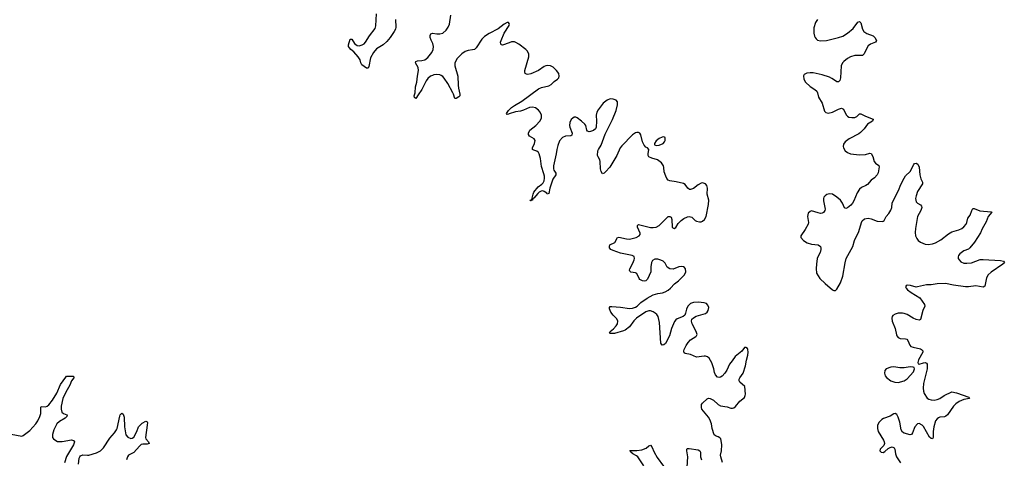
# Model space of a CAD drawing. Header units: inches. Extents: x 1682510 to 1839368, y 640758 to 791543.
# Tile 101 of 186: x 1743442 to 1756632, y 772489 to 778369. Entities that reach past the tile are written whole.
import ezdxf

# ---------------------------------------------------------------- set-up
doc = ezdxf.new("R2010")
doc.units = ezdxf.units.IN
doc.header["$MEASUREMENT"] = 0
doc.layers.add('B7747', color=7, linetype='Continuous')
doc.layers.add('B7757', color=7, linetype='Continuous')

msp = doc.modelspace()

# ---------------------------------------------------------------- linework, layer by layer
at = {"layer": 'B7747', "color": 6, "elevation": 700}
for points in [[(1748477, 778370), (1748480, 778270), (1748476, 778244), (1748460, 778210), (1748405, 778130), (1748361, 778079), (1748310, 778033), (1748223, 777977), (1748181, 777930), (1748142, 777858), (1748120, 777740), (1748110, 777719), (1748090, 777718), (1748026, 777766), (1748011, 777791), (1748001, 777830), (1747976, 777870), (1747918, 777938), (1747877, 777970), (1747860, 777990), (1747849, 778010), (1747847, 778033), (1747869, 778110), (1747890, 778110), (1747926, 778050), (1747963, 778023), (1747990, 778019), (1748030, 778031), (1748055, 778045), (1748074, 778066), (1748126, 778154), (1748204, 778250), (1748214, 778286), (1748222, 778450)], [(1750000, 778319), (1750000, 778320), (1749991, 778331), (1749970, 778330), (1749930, 778309), (1749850, 778245), (1749730, 778186), (1749670, 778144), (1749635, 778110), (1749555, 777990), (1749534, 777970), (1749510, 777964), (1749450, 777958), (1749410, 777942), (1749365, 777910), (1749304, 777850), (1749273, 777790), (1749269, 777750), (1749310, 777610), (1749314, 777490), (1749319, 777450), (1749339, 777370), (1749336, 777350), (1749324, 777336), (1749290, 777315), (1749270, 777312), (1749255, 777370), (1749245, 777390), (1749176, 777516), (1749127, 777587), (1749110, 777608), (1749090, 777622), (1749070, 777631), (1749030, 777636), (1748990, 777630), (1748970, 777622), (1748947, 777610), (1748910, 777580), (1748889, 777551), (1748830, 777434), (1748778, 777362), (1748750, 777314), (1748730, 777324), (1748727, 777350), (1748738, 777390), (1748746, 777470), (1748764, 777530), (1748771, 777610), (1748786, 777690), (1748779, 777730), (1748746, 777790), (1748751, 777809), (1748770, 777817), (1748830, 777821), (1748870, 777833), (1748910, 777864), (1748964, 777930), (1748980, 777970), (1748986, 778010), (1748976, 778050), (1748954, 778094), (1748942, 778130), (1748941, 778159), (1748950, 778179), (1748970, 778187), (1749030, 778178), (1749070, 778178), (1749110, 778189), (1749155, 778230), (1749182, 778270), (1749200, 778310), (1749216, 778430)], [(1750000, 778060), (1749910, 778027), (1749893, 778033), (1749886, 778046), (1749884, 778070), (1749890, 778090), (1749933, 778187), (1749998, 778290), (1750000, 778298)], [(1750000, 777105), (1749990, 777101), (1749970, 777097), (1749964, 777110), (1749991, 777150), (1750000, 777159)], [(1743330, 772812), (1743470, 772785), (1743490, 772793), (1743576, 772864), (1743660, 772950), (1743687, 772990), (1743714, 773050), (1743725, 773090), (1743724, 773170), (1743730, 773184), (1743790, 773179), (1743810, 773188), (1743832, 773208), (1743880, 773270), (1743938, 773362), (1743990, 773478), (1744061, 773579), (1744070, 773589), (1744088, 773592), (1744161, 773590), (1744166, 773570), (1744137, 773530), (1744113, 773470), (1744062, 773378), (1744022, 773290), (1744000, 773190), (1743997, 773150), (1744007, 773110), (1744030, 773090), (1744074, 773074), (1744078, 773070), (1744072, 773050), (1744050, 773027), (1743977, 772983), (1743941, 772950), (1743899, 772870), (1743882, 772810), (1743883, 772770), (1743895, 772750), (1743926, 772726), (1743950, 772714), (1744010, 772714), (1744136, 772736), (1744165, 772730), (1744176, 772710), (1744162, 772670), (1744070, 772513), (1744043, 772430)], [(1744229, 772410), (1744239, 772490), (1744249, 772511), (1744259, 772521), (1744290, 772534), (1744350, 772530), (1744370, 772533), (1744470, 772562), (1744526, 772590), (1744567, 772630), (1744650, 772758), (1744711, 772830), (1744738, 772870), (1744747, 772890), (1744784, 773056), (1744790, 773071), (1744810, 773093), (1744830, 773079), (1744841, 773041), (1744847, 772910), (1744866, 772806), (1744890, 772774), (1744930, 772754), (1744950, 772759), (1744970, 772772), (1745013, 772850), (1745035, 772910), (1745050, 772931), (1745081, 772959), (1745130, 772988), (1745150, 772979), (1745154, 772970), (1745152, 772932), (1745129, 772770), (1745134, 772750), (1745167, 772710), (1745176, 772690), (1745150, 772680), (1745090, 772679), (1745070, 772673), (1745046, 772654), (1744971, 772569), (1744902, 772530), (1744888, 772510), (1744872, 772470)]]:
    msp.add_lwpolyline(points, dxfattribs=at)
at = {"layer": 'B7757', "color": 6, "elevation": 700}
for points in [[(1750000, 778298), (1750004, 778310), (1750000, 778319)], [(1754128, 778370), (1754103, 778330), (1754081, 778259), (1754078, 778190), (1754087, 778150), (1754097, 778130), (1754111, 778111), (1754130, 778097), (1754170, 778087), (1754250, 778090), (1754410, 778130), (1754468, 778150), (1754532, 778188), (1754607, 778250), (1754670, 778337), (1754690, 778347), (1754708, 778328), (1754730, 778241), (1754748, 778210), (1754790, 778186), (1754874, 778154), (1754898, 778130), (1754919, 778090), (1754905, 778070), (1754840, 778040), (1754810, 778018), (1754779, 777970), (1754754, 777910), (1754742, 777898), (1754730, 777891), (1754712, 777888), (1754630, 777887), (1754570, 777871), (1754529, 777850), (1754480, 777810), (1754466, 777790), (1754447, 777750), (1754439, 777590), (1754428, 777552), (1754410, 777536), (1754390, 777538), (1754370, 777548), (1754322, 777582), (1754290, 777598), (1754190, 777628), (1754070, 777657), (1754030, 777659), (1753987, 777653), (1753950, 777633), (1753943, 777617), (1753947, 777570), (1753967, 777530), (1754030, 777473), (1754094, 777434), (1754120, 777410), (1754129, 777390), (1754143, 777330), (1754191, 777250), (1754225, 777145), (1754232, 777132), (1754243, 777123), (1754270, 777118), (1754330, 777129), (1754410, 777172), (1754450, 777184), (1754477, 777170), (1754513, 777093), (1754530, 777075), (1754550, 777064), (1754590, 777056), (1754630, 777058), (1754656, 777070), (1754690, 777107), (1754710, 777109), (1754770, 777075), (1754875, 777035), (1754877, 777030), (1754868, 777010), (1754801, 776970), (1754754, 776906), (1754705, 776855), (1754682, 776838), (1754554, 776770), (1754500, 776730), (1754478, 776702), (1754472, 776670), (1754476, 776650), (1754500, 776610), (1754530, 776588), (1754570, 776573), (1754690, 776558), (1754770, 776561), (1754830, 776582), (1754850, 776574), (1754870, 776537), (1754890, 776467), (1754906, 776446), (1754950, 776414), (1754956, 776396), (1754942, 776318), (1754928, 776290), (1754891, 776249), (1754850, 776220), (1754799, 776161), (1754775, 776145), (1754720, 776120), (1754690, 776096), (1754660, 776050), (1754617, 775943), (1754600, 775910), (1754576, 775884), (1754532, 775848), (1754510, 775839), (1754490, 775849), (1754466, 775910), (1754437, 775950), (1754390, 775990), (1754331, 776030), (1754290, 776036), (1754255, 776025), (1754233, 776010), (1754216, 775990), (1754210, 775973), (1754210, 775942), (1754232, 775830), (1754228, 775810), (1754210, 775785), (1754190, 775774), (1754170, 775771), (1754138, 775778), (1754050, 775807), (1754030, 775800), (1754006, 775774), (1753996, 775730), (1754007, 775650), (1754005, 775630), (1753964, 775556), (1753905, 775470), (1753906, 775450), (1753941, 775410), (1753990, 775379), (1754050, 775361), (1754136, 775350), (1754169, 775329), (1754176, 775310), (1754176, 775290), (1754164, 775250), (1754133, 775190), (1754127, 775170), (1754115, 775090), (1754112, 775032), (1754116, 774970), (1754162, 774902), (1754230, 774832), (1754330, 774747), (1754350, 774739), (1754370, 774739), (1754390, 774755), (1754437, 774843), (1754468, 774930), (1754499, 775110), (1754514, 775166), (1754534, 775210), (1754601, 775330), (1754626, 775410), (1754685, 775530), (1754717, 775650), (1754728, 775672), (1754761, 775699), (1754810, 775708), (1754850, 775698), (1754930, 775667), (1754995, 775665), (1755010, 775667), (1755024, 775676), (1755049, 775730), (1755087, 775773), (1755110, 775814), (1755123, 775850), (1755131, 775910), (1755139, 775930), (1755217, 776090), (1755240, 776150), (1755290, 776245), (1755310, 776275), (1755370, 776336), (1755420, 776430), (1755430, 776442), (1755450, 776445), (1755472, 776432), (1755490, 776391), (1755502, 776290), (1755515, 776235), (1755534, 776190), (1755535, 776170), (1755470, 776067), (1755450, 776010), (1755442, 775970), (1755450, 775926), (1755468, 775908), (1755510, 775886), (1755523, 775870), (1755525, 775850), (1755515, 775810), (1755471, 775730), (1755440, 775570), (1755436, 775517), (1755444, 775470), (1755458, 775438), (1755478, 775410), (1755507, 775387), (1755570, 775361), (1755610, 775356), (1755670, 775366), (1755710, 775380), (1755782, 775418), (1755883, 775497), (1755930, 775527), (1756021, 775550), (1756063, 775570), (1756090, 775591), (1756119, 775630), (1756130, 775650), (1756143, 775710), (1756175, 775750), (1756195, 775810), (1756210, 775838), (1756230, 775839), (1756305, 775805), (1756454, 775794), (1756464, 775790), (1756417, 775730), (1756390, 775658), (1756336, 775564), (1756311, 775510), (1756233, 775387), (1756171, 775310), (1756150, 775292), (1756090, 775269), (1756037, 775230), (1756020, 775210), (1756013, 775190), (1756015, 775170), (1756025, 775150), (1756050, 775124), (1756090, 775106), (1756130, 775105), (1756190, 775111), (1756310, 775153), (1756350, 775156), (1756582, 775142), (1756622, 775130), (1756632, 775110), (1756613, 775090), (1756454, 774986), (1756414, 774950), (1756391, 774909), (1756370, 774796), (1756350, 774782), (1756250, 774801), (1756150, 774788), (1756110, 774788), (1755950, 774811), (1755846, 774834), (1755730, 774827), (1755650, 774815), (1755590, 774816), (1755470, 774786), (1755450, 774785), (1755373, 774807), (1755330, 774810), (1755318, 774802), (1755310, 774790), (1755316, 774770), (1755333, 774750), (1755385, 774710), (1755499, 774639), (1755562, 774550), (1755565, 774530), (1755540, 774470), (1755510, 774352), (1755490, 774342), (1755450, 774348), (1755410, 774367), (1755330, 774417), (1755290, 774431), (1755267, 774433), (1755210, 774435), (1755170, 774423), (1755138, 774402), (1755128, 774390), (1755123, 774370), (1755129, 774330), (1755168, 774230), (1755186, 774146), (1755193, 774130), (1755208, 774110), (1755235, 774095), (1755310, 774091), (1755325, 774085), (1755339, 774070), (1755366, 774006), (1755381, 773990), (1755410, 773978), (1755510, 773957), (1755524, 773950), (1755542, 773930), (1755541, 773910), (1755480, 773810), (1755473, 773773), (1755478, 773758), (1755490, 773751), (1755550, 773770), (1755570, 773772), (1755590, 773765), (1755598, 773750), (1755597, 773690), (1755549, 773490), (1755543, 773430), (1755547, 773390), (1755557, 773357), (1755597, 773297), (1755621, 773281), (1755650, 773271), (1755690, 773270), (1755730, 773276), (1755770, 773292), (1755827, 773333), (1755930, 773381), (1755990, 773368), (1756157, 773310), (1756164, 773290), (1756090, 773278), (1756028, 773252), (1755981, 773219), (1755950, 773190), (1755870, 773074), (1755850, 773053), (1755830, 773044), (1755770, 773041), (1755750, 773033), (1755730, 773017), (1755710, 772990), (1755687, 772910), (1755679, 772850), (1755678, 772770), (1755670, 772750), (1755650, 772754), (1755630, 772773), (1755550, 772914), (1755530, 772932), (1755490, 772954), (1755470, 772950), (1755432, 772910), (1755402, 772830), (1755390, 772808), (1755370, 772803), (1755290, 772828), (1755270, 772839), (1755250, 772870), (1755230, 772975), (1755210, 773042), (1755190, 773077), (1755170, 773091), (1755150, 773084), (1755104, 773056), (1755015, 773025), (1754989, 773011), (1754950, 772971), (1754935, 772930), (1754932, 772890), (1754943, 772850), (1755014, 772734), (1755023, 772710), (1755026, 772690), (1755018, 772662), (1754969, 772610), (1754964, 772590), (1754981, 772570), (1755010, 772569), (1755030, 772581), (1755078, 772622), (1755104, 772636), (1755130, 772641), (1755155, 772630), (1755166, 772610), (1755175, 772550), (1755188, 772508), (1755241, 772430)], [(1750000, 777159), (1750032, 777190), (1750070, 777219), (1750170, 777277), (1750390, 777443), (1750430, 777461), (1750530, 777482), (1750560, 777500), (1750601, 777539), (1750648, 777572), (1750663, 777590), (1750671, 777610), (1750665, 777650), (1750635, 777690), (1750590, 777732), (1750554, 777750), (1750510, 777753), (1750490, 777750), (1750470, 777740), (1750394, 777686), (1750290, 777645), (1750250, 777636), (1750230, 777639), (1750214, 777650), (1750209, 777669), (1750210, 777690), (1750263, 777870), (1750261, 777910), (1750241, 777950), (1750222, 777970), (1750130, 778041), (1750090, 778065), (1750070, 778073), (1750030, 778071), (1750000, 778060)], [(1752855, 772435), (1752834, 772510), (1752832, 772530), (1752844, 772590), (1752849, 772670), (1752840, 772730), (1752834, 772750), (1752823, 772763), (1752797, 772777), (1752770, 772784), (1752746, 772806), (1752719, 772890), (1752709, 772950), (1752688, 773010), (1752670, 773039), (1752582, 773150), (1752575, 773170), (1752575, 773210), (1752590, 773230), (1752650, 773285), (1752670, 773295), (1752690, 773293), (1752738, 773270), (1752800, 773210), (1752830, 773192), (1752918, 773178), (1752970, 773162), (1752990, 773162), (1753010, 773167), (1753030, 773182), (1753090, 773255), (1753150, 773304), (1753162, 773330), (1753166, 773350), (1753154, 773450), (1753088, 773510), (1753080, 773530), (1753082, 773550), (1753091, 773570), (1753132, 773630), (1753167, 773730), (1753177, 773803), (1753197, 773870), (1753201, 773910), (1753195, 773950), (1753190, 773961), (1753170, 773977), (1753150, 773974), (1753114, 773926), (1753028, 773852), (1752984, 773796), (1752952, 773750), (1752916, 773670), (1752887, 773630), (1752850, 773591), (1752830, 773577), (1752810, 773572), (1752790, 773579), (1752763, 773610), (1752750, 773639), (1752740, 773690), (1752714, 773770), (1752676, 773830), (1752654, 773850), (1752630, 773859), (1752610, 773860), (1752510, 773843), (1752430, 773880), (1752355, 773895), (1752344, 773904), (1752340, 773910), (1752340, 773930), (1752345, 773950), (1752370, 774002), (1752396, 774044), (1752430, 774078), (1752499, 774121), (1752510, 774130), (1752518, 774150), (1752506, 774190), (1752450, 774290), (1752441, 774330), (1752446, 774353), (1752466, 774374), (1752506, 774394), (1752630, 774432), (1752653, 774450), (1752666, 774470), (1752673, 774510), (1752661, 774541), (1752643, 774563), (1752610, 774575), (1752530, 774583), (1752470, 774579), (1752430, 774564), (1752393, 774530), (1752373, 774490), (1752363, 774437), (1752352, 774408), (1752331, 774389), (1752250, 774361), (1752230, 774345), (1752215, 774325), (1752174, 774230), (1752148, 774130), (1752093, 774030), (1752070, 774010), (1752048, 774008), (1752038, 774018), (1752031, 774031), (1752013, 774310), (1752006, 774350), (1751993, 774390), (1751976, 774416), (1751956, 774436), (1751930, 774452), (1751890, 774467), (1751870, 774467), (1751830, 774452), (1751704, 774370), (1751670, 774334), (1751610, 774251), (1751553, 774207), (1751530, 774197), (1751410, 774164), (1751361, 774161), (1751350, 774162), (1751342, 774170), (1751354, 774190), (1751397, 774223), (1751434, 774266), (1751449, 774290), (1751456, 774330), (1751441, 774361), (1751392, 774410), (1751363, 774450), (1751345, 774495), (1751343, 774510), (1751350, 774523), (1751375, 774526), (1751490, 774517), (1751610, 774498), (1751650, 774501), (1751690, 774514), (1751713, 774527), (1751763, 774577), (1751846, 774634), (1751930, 774681), (1751990, 774700), (1752053, 774707), (1752090, 774720), (1752130, 774742), (1752162, 774770), (1752213, 774827), (1752269, 774870), (1752348, 774950), (1752365, 774990), (1752360, 775030), (1752349, 775049), (1752336, 775056), (1752310, 775059), (1752270, 775054), (1752195, 775025), (1752150, 775031), (1752117, 775050), (1752090, 775105), (1752063, 775130), (1752030, 775147), (1751990, 775159), (1751950, 775158), (1751920, 775140), (1751904, 775116), (1751896, 775056), (1751897, 774990), (1751850, 774890), (1751830, 774870), (1751810, 774864), (1751783, 774870), (1751750, 774887), (1751739, 774899), (1751708, 774968), (1751690, 774977), (1751630, 774986), (1751617, 774997), (1751613, 775010), (1751616, 775030), (1751656, 775104), (1751673, 775150), (1751679, 775170), (1751675, 775195), (1751647, 775207), (1751490, 775240), (1751390, 775274), (1751363, 775290), (1751343, 775310), (1751341, 775330), (1751349, 775350), (1751416, 775384), (1751450, 775451), (1751470, 775455), (1751569, 775431), (1751610, 775429), (1751698, 775450), (1751739, 775470), (1751752, 775490), (1751753, 775507), (1751720, 775590), (1751716, 775610), (1751730, 775622), (1751890, 775585), (1751930, 775582), (1751970, 775586), (1752010, 775612), (1752110, 775715), (1752130, 775729), (1752150, 775732), (1752170, 775721), (1752180, 775690), (1752184, 775590), (1752190, 775579), (1752210, 775570), (1752230, 775583), (1752263, 775637), (1752302, 775678), (1752338, 775702), (1752390, 775727), (1752411, 775731), (1752444, 775724), (1752490, 775677), (1752510, 775667), (1752550, 775659), (1752570, 775661), (1752591, 775669), (1752614, 775690), (1752637, 775730), (1752671, 775891), (1752672, 775950), (1752651, 776030), (1752656, 776110), (1752648, 776148), (1752629, 776170), (1752590, 776182), (1752570, 776177), (1752530, 776155), (1752470, 776108), (1752430, 776094), (1752415, 776095), (1752391, 776111), (1752358, 776158), (1752333, 776173), (1752234, 776194), (1752150, 776207), (1752130, 776219), (1752110, 776242), (1752096, 776270), (1752075, 776330), (1752073, 776390), (1752068, 776410), (1752039, 776450), (1751988, 776490), (1751910, 776512), (1751872, 776532), (1751862, 776550), (1751861, 776570), (1751868, 776630), (1751853, 776650), (1751830, 776662), (1751806, 776686), (1751786, 776730), (1751764, 776824), (1751750, 776848), (1751730, 776856), (1751710, 776857), (1751690, 776851), (1751650, 776826), (1751510, 776680), (1751487, 776650), (1751441, 776550), (1751346, 776394), (1751291, 776329), (1751270, 776311), (1751250, 776302), (1751232, 776332), (1751221, 776370), (1751219, 776470), (1751212, 776492), (1751189, 776530), (1751184, 776550), (1751187, 776610), (1751195, 776630), (1751233, 776687), (1751284, 776836), (1751381, 777030), (1751431, 777150), (1751452, 777230), (1751449, 777269), (1751432, 777292), (1751390, 777306), (1751350, 777308), (1751310, 777291), (1751260, 777250), (1751190, 777161), (1751175, 777130), (1751166, 777090), (1751169, 777010), (1751165, 776930), (1751154, 776906), (1751130, 776884), (1751090, 776869), (1751070, 776868), (1751050, 776876), (1751041, 776890), (1751024, 776950), (1751011, 776970), (1750970, 777010), (1750910, 777055), (1750890, 777063), (1750870, 777061), (1750850, 777051), (1750830, 777030), (1750811, 776990), (1750806, 776950), (1750810, 776929), (1750843, 776850), (1750838, 776822), (1750827, 776813), (1750754, 776806), (1750712, 776788), (1750675, 776745), (1750650, 776681), (1750637, 776630), (1750630, 776570), (1750593, 776410), (1750593, 776370), (1750599, 776350), (1750626, 776310), (1750623, 776290), (1750583, 776230), (1750545, 776110), (1750530, 776041), (1750510, 776032), (1750503, 776043), (1750470, 776068), (1750450, 776074), (1750429, 776071), (1750403, 776057), (1750381, 776039), (1750330, 775977), (1750324, 775976), (1750314, 775966), (1750310, 775950), (1750294, 775946), (1750290, 775941), (1750283, 775943), (1750282, 775950), (1750302, 775958), (1750319, 776030), (1750330, 776057), (1750389, 776130), (1750436, 776164), (1750456, 776184), (1750466, 776210), (1750473, 776247), (1750474, 776270), (1750465, 776305), (1750430, 776402), (1750417, 776510), (1750400, 776570), (1750390, 776590), (1750370, 776606), (1750330, 776618), (1750310, 776630), (1750311, 776650), (1750340, 776710), (1750349, 776750), (1750335, 776770), (1750271, 776810), (1750260, 776830), (1750259, 776850), (1750278, 776890), (1750355, 776950), (1750409, 777010), (1750430, 777050), (1750431, 777090), (1750413, 777130), (1750390, 777158), (1750350, 777186), (1750310, 777198), (1750270, 777193), (1750190, 777157), (1750150, 777145), (1750086, 777134), (1750000, 777105)], [(1751805, 772390), (1751723, 772510), (1751704, 772524), (1751654, 772550), (1751629, 772570), (1751625, 772585), (1751614, 772590), (1751624, 772596), (1751710, 772596), (1751777, 772603), (1751834, 772626), (1751870, 772656), (1751890, 772666), (1751910, 772641), (1751942, 772570), (1751981, 772501), (1752065, 772385)], [(1752382, 772370), (1752393, 772510), (1752378, 772590), (1752380, 772610), (1752390, 772619), (1752410, 772621), (1752530, 772601), (1752551, 772591), (1752562, 772570), (1752563, 772510), (1752574, 772470)]]:
    msp.add_lwpolyline(points, dxfattribs=at)
for points in [[(1752070, 776797), (1752050, 776795), (1752010, 776776), (1751970, 776747), (1751946, 776710), (1751945, 776690), (1751970, 776682), (1752010, 776687), (1752063, 776710), (1752081, 776730), (1752090, 776750), (1752089, 776789)], [(1755370, 773716), (1755290, 773702), (1755230, 773700), (1755150, 773714), (1755110, 773710), (1755050, 773690), (1755033, 773667), (1755026, 773630), (1755036, 773596), (1755053, 773573), (1755110, 773528), (1755167, 773510), (1755210, 773507), (1755290, 773528), (1755330, 773555), (1755415, 773650), (1755429, 773689), (1755425, 773705), (1755412, 773712)]]:
    msp.add_lwpolyline(points, close=True, dxfattribs=at)

doc.saveas('drawing.dxf')
